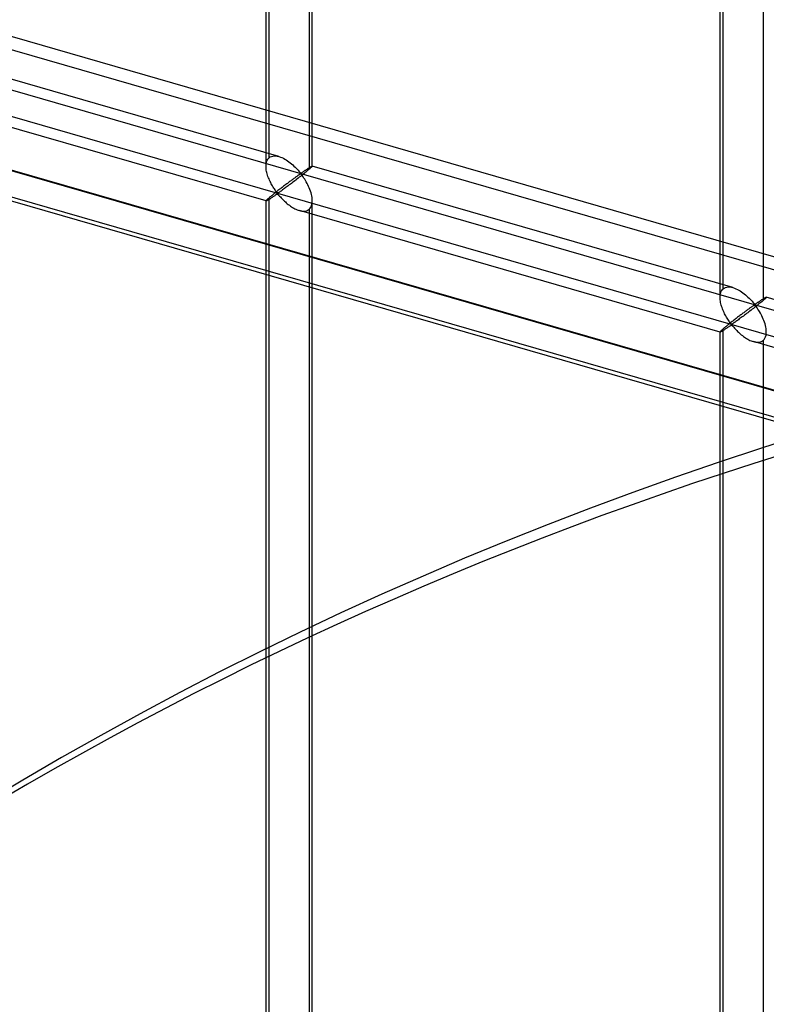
# Model space of a CAD drawing. Header units: millimetres. Extents: x -766 to 748, y -857 to 897.
# Tile 36 of 87: x -413 to -332, y 497 to 603. Entities that reach past the tile are written whole.
import ezdxf

# ---------------------------------------------------------------- set-up
doc = ezdxf.new("R2010")
doc.units = ezdxf.units.MM
doc.layers.add('MAIN-1', color=7, linetype='Continuous')
doc.layers.add('MAIN-2', color=7, linetype='Continuous')

msp = doc.modelspace()

# ---------------------------------------------------------------- linework, layer by layer
at = {"layer": 'MAIN-1'}
for p, q in [((497.56, 338.45), (-697.56, 683.45)), ((-680.24, 661.13), (480.24, 326.13))]:
    msp.add_line(p, q, dxfattribs=at)
at = {"layer": 'MAIN-2'}
for p, q in [((-385.74, 588.39), (-385.74, 780.36)), ((-386.07, 587.47), (-386.07, 780.02)), ((-381.41, 779.11), (-381.41, 587.14)), ((-381.07, 587.47), (-381.07, 780.02)), ((-337, 573.31), (-337, 765.86)), ((-336.66, 574.22), (-336.66, 766.19)), ((-332.33, 764.94), (-332.33, 572.97)), ((495.73, 337.54), (-690.73, 680.04)), ((482.74, 328.3), (-677.74, 663.3)), ((481.31, 328.63), (-674.83, 662.38)), ((-674.06, 658.93), (482.09, 325.18)), ((-384.68, 588.52), (-430.15, 601.65)), ((-431.4, 600.85), (746.4, 260.85)), ((697.56, 272.06), (-431.73, 598.06)), ((-386.07, 583.72), (-431.54, 596.84)), ((-385.62, 588.47), (-385.49, 588.53)), ((-385.49, 588.53), (-385.34, 588.57)), ((-385.34, 588.57), (-385.19, 588.59)), ((-385.19, 588.59), (-385.02, 588.59)), ((-385.02, 588.59), (-384.85, 588.56)), ((-384.85, 588.56), (-384.67, 588.52)), ((-384.67, 588.52), (-384.51, 588.46)), ((-386.07, 587.61), (-386.05, 587.74)), ((-386.07, 587.46), (-386.07, 587.61)), ((-386.07, 587.33), (-386.07, 587.46)), ((-386.05, 587.74), (-386.03, 587.88)), ((-386.03, 587.88), (-385.99, 588)), ((-385.99, 588), (-385.94, 588.11)), ((-385.94, 588.11), (-385.88, 588.22)), ((-385.88, 588.22), (-385.82, 588.31)), ((-385.82, 588.31), (-385.74, 588.39)), ((-385.74, 588.39), (-385.62, 588.47)), ((-384.51, 588.46), (-384.35, 588.4)), ((-384.35, 588.4), (-384.2, 588.33)), ((-384.2, 588.33), (-384.05, 588.25)), ((-384.05, 588.25), (-383.9, 588.15)), ((-383.9, 588.15), (-383.75, 588.06)), ((-383.75, 588.06), (-383.6, 587.95)), ((-383.6, 587.95), (-383.45, 587.84)), ((-383.45, 587.84), (-383.32, 587.73)), ((-383.32, 587.73), (-383.18, 587.61)), ((-383.18, 587.61), (-383.06, 587.49)), ((-383.06, 587.49), (-382.93, 587.38)), ((-381.21, 587.43), (-381.18, 587.44)), ((-381.18, 587.44), (-381.16, 587.45)), ((-381.16, 587.45), (-381.13, 587.46)), ((-381.13, 587.46), (-381.12, 587.47)), ((-381.12, 587.47), (-381.1, 587.48)), ((-381.1, 587.43), (-381.11, 587.41)), ((-381.1, 587.48), (-381.09, 587.48)), ((-381.08, 587.45), (-381.1, 587.43)), ((-381.09, 587.48), (-381.08, 587.48)), ((-381.08, 587.48), (-381.08, 587.48)), ((-381.08, 587.48), (-381.08, 587.48)), ((-381.08, 587.48), (-381.08, 587.48)), ((-381.08, 587.48), (-381.07, 587.48)), ((-335.6, 574.35), (-381.08, 587.48)), ((-381.07, 587.47), (-381.08, 587.47)), ((-381.08, 587.47), (-381.08, 587.45)), ((-381.07, 587.48), (-381.07, 587.48)), ((-381.07, 587.48), (-381.07, 587.47)), ((-386.05, 587.19), (-386.07, 587.33)), ((-386.04, 587.05), (-386.05, 587.19)), ((-386.01, 586.91), (-386.04, 587.05)), ((-385.98, 586.78), (-386.01, 586.91)), ((-385.94, 586.64), (-385.98, 586.78)), ((-385.9, 586.5), (-385.94, 586.64)), ((-385.86, 586.37), (-385.9, 586.5)), ((-382.93, 587.38), (-382.82, 587.26)), ((-382.82, 587.26), (-382.71, 587.14)), ((-382.75, 586.37), (-382.81, 586.33)), ((-382.69, 586.41), (-382.75, 586.37)), ((-382.71, 587.14), (-382.61, 587.03)), ((-382.64, 586.45), (-382.69, 586.41)), ((-382.58, 586.49), (-382.64, 586.45)), ((-382.61, 587.03), (-382.51, 586.93)), ((-382.53, 586.52), (-382.58, 586.49)), ((-382.48, 586.55), (-382.53, 586.52)), ((-382.51, 586.93), (-382.43, 586.83)), ((-382.44, 586.58), (-382.48, 586.55)), ((-382.35, 586.37), (-382.48, 586.27)), ((-382.39, 586.61), (-382.44, 586.58)), ((-382.43, 586.83), (-382.32, 586.74)), ((-382.32, 586.62), (-382.39, 586.61)), ((-382.23, 586.46), (-382.35, 586.37)), ((-382.32, 586.74), (-382.26, 586.75)), ((-382.22, 586.53), (-382.32, 586.62)), ((-382.26, 586.75), (-382.21, 586.77)), ((-382.11, 586.56), (-382.23, 586.46)), ((-382.14, 586.43), (-382.22, 586.53)), ((-382.21, 586.77), (-382.17, 586.8)), ((-382.17, 586.8), (-382.12, 586.83)), ((-382.06, 586.31), (-382.14, 586.43)), ((-382.12, 586.83), (-382.07, 586.86)), ((-381.99, 586.65), (-382.11, 586.56)), ((-382.07, 586.86), (-382.03, 586.9)), ((-382.03, 586.9), (-381.98, 586.93)), ((-381.88, 586.75), (-381.99, 586.65)), ((-381.98, 586.93), (-381.93, 586.96)), ((-381.93, 586.96), (-381.88, 586.99)), ((-381.88, 586.99), (-381.83, 587.03)), ((-381.77, 586.83), (-381.88, 586.75)), ((-381.83, 587.03), (-381.78, 587.06)), ((-381.78, 587.06), (-381.74, 587.09)), ((-381.67, 586.92), (-381.77, 586.83)), ((-381.74, 587.09), (-381.69, 587.12)), ((-381.69, 587.12), (-381.64, 587.16)), ((-381.58, 587), (-381.67, 586.92)), ((-381.64, 587.16), (-381.59, 587.19)), ((-381.59, 587.19), (-381.55, 587.22)), ((-381.49, 587.07), (-381.58, 587)), ((-381.55, 587.22), (-381.5, 587.25)), ((-381.5, 587.25), (-381.46, 587.27)), ((-381.41, 587.14), (-381.49, 587.07)), ((-381.46, 587.27), (-381.42, 587.3)), ((-381.42, 587.3), (-381.38, 587.33)), ((-381.35, 587.19), (-381.41, 587.14)), ((-381.38, 587.33), (-381.34, 587.35)), ((-381.3, 587.24), (-381.35, 587.19)), ((-381.34, 587.35), (-381.3, 587.37)), ((-381.3, 587.37), (-381.27, 587.39)), ((-381.25, 587.28), (-381.3, 587.24)), ((-381.27, 587.39), (-381.24, 587.41)), ((-381.21, 587.32), (-381.25, 587.28)), ((-381.24, 587.41), (-381.21, 587.43)), ((-381.17, 587.36), (-381.21, 587.32)), ((-381.14, 587.39), (-381.17, 587.36)), ((-381.11, 587.41), (-381.14, 587.39)), ((-385.81, 586.23), (-385.86, 586.37)), ((-385.75, 586.09), (-385.81, 586.23)), ((-385.69, 585.96), (-385.75, 586.09)), ((-385.63, 585.83), (-385.69, 585.96)), ((-385.57, 585.7), (-385.63, 585.83)), ((-385.51, 585.58), (-385.57, 585.7)), ((-385.44, 585.45), (-385.51, 585.58)), ((-385.37, 585.34), (-385.44, 585.45)), ((-385.31, 585.22), (-385.37, 585.34)), ((-384.17, 585.31), (-384.26, 585.24)), ((-384.09, 585.37), (-384.17, 585.31)), ((-384.01, 585.44), (-384.09, 585.37)), ((-383.92, 585.5), (-384.01, 585.44)), ((-383.84, 585.56), (-383.92, 585.5)), ((-383.76, 585.62), (-383.84, 585.56)), ((-383.67, 585.36), (-383.78, 585.28)), ((-383.68, 585.69), (-383.76, 585.62)), ((-383.6, 585.75), (-383.68, 585.69)), ((-383.56, 585.44), (-383.67, 585.36)), ((-383.52, 585.81), (-383.6, 585.75)), ((-383.44, 585.53), (-383.56, 585.44)), ((-383.44, 585.86), (-383.52, 585.81)), ((-383.36, 585.92), (-383.44, 585.86)), ((-383.33, 585.62), (-383.44, 585.53)), ((-383.29, 585.98), (-383.36, 585.92)), ((-383.21, 585.71), (-383.33, 585.62)), ((-383.21, 586.03), (-383.29, 585.98)), ((-383.14, 586.08), (-383.21, 586.03)), ((-383.09, 585.8), (-383.21, 585.71)), ((-383.07, 586.13), (-383.14, 586.08)), ((-382.97, 585.89), (-383.09, 585.8)), ((-383, 586.18), (-383.07, 586.13)), ((-382.94, 586.23), (-383, 586.18)), ((-382.85, 585.98), (-382.97, 585.89)), ((-382.87, 586.28), (-382.94, 586.23)), ((-382.81, 586.33), (-382.87, 586.28)), ((-382.73, 586.08), (-382.85, 585.98)), ((-382.6, 586.17), (-382.73, 586.08)), ((-382.48, 586.27), (-382.6, 586.17)), ((-381.98, 586.19), (-382.06, 586.31)), ((-381.89, 586.06), (-381.98, 586.19)), ((-381.8, 585.92), (-381.89, 586.06)), ((-381.72, 585.77), (-381.8, 585.92)), ((-381.63, 585.61), (-381.72, 585.77)), ((-381.55, 585.45), (-381.63, 585.61)), ((-381.47, 585.29), (-381.55, 585.45)), ((-385.49, 584.26), (-385.56, 584.21)), ((-385.42, 584.32), (-385.49, 584.26)), ((-385.35, 584.38), (-385.42, 584.32)), ((-385.27, 584.44), (-385.35, 584.38)), ((-385.24, 585.11), (-385.31, 585.22)), ((-385.2, 584.51), (-385.27, 584.44)), ((-385.17, 585.01), (-385.24, 585.11)), ((-385.23, 584.23), (-385.16, 584.27)), ((-385.12, 584.57), (-385.2, 584.51)), ((-385.1, 584.91), (-385.17, 585.01)), ((-385.16, 584.27), (-385.1, 584.32)), ((-385.03, 584.64), (-385.12, 584.57)), ((-385.04, 584.82), (-385.1, 584.91)), ((-385.1, 584.32), (-385.03, 584.36)), ((-384.97, 584.73), (-385.04, 584.82)), ((-384.95, 584.7), (-385.03, 584.64)), ((-385.03, 584.36), (-384.97, 584.4)), ((-384.91, 584.65), (-384.97, 584.73)), ((-384.97, 584.4), (-384.9, 584.44)), ((-384.86, 584.77), (-384.95, 584.7)), ((-384.83, 584.58), (-384.91, 584.65)), ((-384.9, 584.44), (-384.82, 584.46)), ((-384.78, 584.84), (-384.86, 584.77)), ((-384.74, 584.59), (-384.83, 584.58)), ((-384.82, 584.46), (-384.74, 584.39)), ((-384.69, 584.91), (-384.78, 584.84)), ((-384.67, 584.63), (-384.74, 584.59)), ((-384.74, 584.39), (-384.67, 584.31)), ((-384.6, 584.98), (-384.69, 584.91)), ((-384.6, 584.68), (-384.67, 584.63)), ((-384.67, 584.31), (-384.6, 584.23)), ((-384.52, 585.04), (-384.6, 584.98)), ((-384.53, 584.73), (-384.6, 584.68)), ((-384.45, 584.79), (-384.53, 584.73)), ((-384.43, 585.11), (-384.52, 585.04)), ((-384.37, 584.85), (-384.45, 584.79)), ((-384.34, 585.18), (-384.43, 585.11)), ((-384.28, 584.91), (-384.37, 584.85)), ((-384.26, 585.24), (-384.34, 585.18)), ((-384.19, 584.98), (-384.28, 584.91)), ((-384.09, 585.05), (-384.19, 584.98)), ((-383.99, 585.12), (-384.09, 585.05)), ((-383.89, 585.2), (-383.99, 585.12)), ((-383.78, 585.28), (-383.89, 585.2)), ((-381.4, 585.12), (-381.47, 585.29)), ((-381.33, 584.95), (-381.4, 585.12)), ((-381.27, 584.78), (-381.33, 584.95)), ((-381.21, 584.6), (-381.27, 584.78)), ((-381.17, 584.43), (-381.21, 584.6)), ((-381.13, 584.26), (-381.17, 584.43)), ((-381.1, 584.08), (-381.13, 584.26)), ((-386.05, 583.76), (-386.07, 583.74)), ((-386.07, 583.74), (-386.07, 583.72)), ((-386.07, 583.72), (-386.07, 583.72)), ((-386.07, 583.72), (-386.07, 583.72)), ((-386.07, 583.72), (-386.07, 583.72)), ((-386.07, 583.72), (-386.07, 583.72)), ((-386.07, 583.72), (-386.07, 583.72)), ((-386.07, 583.72), (-386.07, 583.72)), ((-386.07, 583.72), (-386.05, 583.72)), ((-386.07, 391.17), (-386.07, 583.72)), ((-386.03, 583.79), (-386.05, 583.76)), ((-386.05, 583.72), (-386.03, 583.72)), ((-385.99, 583.83), (-386.03, 583.79)), ((-386.03, 583.72), (-386.01, 583.73)), ((-386.01, 583.73), (-385.98, 583.75)), ((-385.94, 583.87), (-385.99, 583.83)), ((-385.98, 583.75), (-385.94, 583.77)), ((-385.88, 583.93), (-385.94, 583.87)), ((-385.94, 583.77), (-385.9, 583.79)), ((-385.9, 583.79), (-385.85, 583.82)), ((-385.82, 583.99), (-385.88, 583.93)), ((-385.85, 583.82), (-385.8, 583.85)), ((-385.74, 584.06), (-385.82, 583.99)), ((-385.8, 583.85), (-385.75, 583.88)), ((-385.75, 583.88), (-385.69, 583.92)), ((-385.68, 584.11), (-385.74, 584.06)), ((-385.74, 392.09), (-385.74, 584.06)), ((-385.69, 583.92), (-385.63, 583.96)), ((-385.62, 584.16), (-385.68, 584.11)), ((-385.63, 583.96), (-385.57, 584)), ((-385.56, 584.21), (-385.62, 584.16)), ((-385.57, 584), (-385.5, 584.04)), ((-385.5, 584.04), (-385.43, 584.09)), ((-385.43, 584.09), (-385.37, 584.13)), ((-385.37, 584.13), (-385.3, 584.18)), ((-385.3, 584.18), (-385.23, 584.23)), ((-384.6, 584.23), (-384.52, 584.15)), ((-384.52, 584.15), (-384.45, 584.06)), ((-384.45, 584.06), (-384.36, 583.97)), ((-384.36, 583.97), (-384.27, 583.88)), ((-384.27, 583.88), (-384.18, 583.79)), ((-384.18, 583.79), (-384.08, 583.7)), ((-384.08, 583.7), (-383.98, 583.61)), ((-383.98, 583.61), (-383.88, 583.51)), ((-383.88, 583.51), (-383.78, 583.42)), ((-383.78, 583.42), (-383.67, 583.34)), ((-383.67, 583.34), (-383.55, 583.25)), ((-383.55, 583.25), (-383.44, 583.17)), ((-381.22, 583.05), (-381.15, 583.2)), ((-381.15, 583.2), (-381.11, 583.36)), ((-381.11, 583.36), (-381.08, 583.54)), ((-381.08, 583.91), (-381.1, 584.08)), ((-381.07, 583.74), (-381.08, 583.91)), ((-381.08, 583.54), (-381.07, 583.74)), ((-381.07, 391.17), (-381.07, 583.72)), ((-383.44, 583.17), (-383.32, 583.09)), ((-383.32, 583.09), (-383.2, 583.01)), ((-383.2, 583.01), (-383.08, 582.94)), ((-383.08, 582.94), (-382.96, 582.88)), ((-382.96, 582.88), (-382.84, 582.82)), ((-382.84, 582.82), (-382.72, 582.77)), ((-382.72, 582.77), (-382.6, 582.72)), ((-382.6, 582.72), (-382.47, 582.68)), ((-382.47, 582.68), (-382.34, 582.64)), ((-336.99, 569.55), (-382.47, 582.68)), ((-382.34, 582.64), (-382.2, 582.62)), ((-382.2, 582.62), (-382.07, 582.61)), ((-382.07, 582.61), (-381.94, 582.61)), ((-381.94, 582.61), (-381.82, 582.62)), ((-381.82, 582.62), (-381.7, 582.65)), ((-381.7, 582.65), (-381.6, 582.69)), ((-381.6, 582.69), (-381.5, 582.74)), ((-381.5, 582.74), (-381.41, 582.81)), ((-381.41, 582.81), (-381.31, 582.92)), ((-381.41, 582.81), (-381.41, 390.84)), ((-381.31, 582.92), (-381.22, 583.05)), ((-336.98, 573.58), (-336.95, 573.71)), ((-336.95, 573.71), (-336.92, 573.83)), ((-336.92, 573.83), (-336.87, 573.95)), ((-336.87, 573.95), (-336.81, 574.05)), ((-336.81, 574.05), (-336.74, 574.14)), ((-336.74, 574.14), (-336.66, 574.22)), ((-336.66, 574.22), (-336.55, 574.3)), ((-336.55, 574.3), (-336.41, 574.37)), ((-336.41, 574.37), (-336.27, 574.41)), ((-336.27, 574.41), (-336.11, 574.42)), ((-336.11, 574.42), (-335.95, 574.42)), ((-335.95, 574.42), (-335.77, 574.39)), ((-335.77, 574.39), (-335.6, 574.35)), ((-335.6, 574.35), (-335.44, 574.3)), ((-335.44, 574.3), (-335.28, 574.23)), ((-335.28, 574.23), (-335.13, 574.16)), ((-335.13, 574.16), (-334.97, 574.08)), ((-334.97, 574.08), (-334.82, 573.99)), ((-334.82, 573.99), (-334.67, 573.89)), ((-334.67, 573.89), (-334.52, 573.78)), ((-334.52, 573.78), (-334.38, 573.67)), ((-334.38, 573.67), (-334.24, 573.56)), ((-337, 573.29), (-336.99, 573.44)), ((-336.99, 573.16), (-337, 573.29)), ((-336.99, 573.44), (-336.98, 573.58)), ((-336.98, 573.02), (-336.99, 573.16)), ((-336.96, 572.88), (-336.98, 573.02)), ((-336.94, 572.75), (-336.96, 572.88)), ((-336.9, 572.61), (-336.94, 572.75)), ((-336.87, 572.47), (-336.9, 572.61)), ((-334.24, 573.56), (-334.11, 573.44)), ((-334.11, 573.44), (-333.98, 573.33)), ((-333.98, 573.33), (-333.86, 573.21)), ((-333.86, 573.21), (-333.74, 573.09)), ((-333.74, 573.09), (-333.63, 572.98)), ((-333.63, 572.98), (-333.53, 572.87)), ((-333.53, 572.87), (-333.44, 572.76)), ((-333.44, 572.76), (-333.35, 572.66)), ((-333.35, 572.66), (-333.25, 572.58)), ((-333.25, 572.58), (-333.18, 572.58)), ((-333.18, 572.58), (-333.14, 572.61)), ((-333.14, 572.61), (-333.09, 572.64)), ((-333.09, 572.64), (-333.05, 572.67)), ((-333.05, 572.67), (-333, 572.7)), ((-333, 572.7), (-332.95, 572.73)), ((-332.95, 572.73), (-332.9, 572.76)), ((-332.81, 572.58), (-332.92, 572.49)), ((-332.9, 572.76), (-332.86, 572.79)), ((-332.86, 572.79), (-332.81, 572.83)), ((-332.81, 572.83), (-332.76, 572.86)), ((-332.7, 572.67), (-332.81, 572.58)), ((-332.76, 572.86), (-332.71, 572.89)), ((-332.71, 572.89), (-332.66, 572.93)), ((-332.6, 572.75), (-332.7, 572.67)), ((-332.66, 572.93), (-332.61, 572.96)), ((-332.61, 572.96), (-332.57, 572.99)), ((-332.5, 572.83), (-332.6, 572.75)), ((-332.57, 572.99), (-332.52, 573.02)), ((-332.52, 573.02), (-332.47, 573.05)), ((-332.41, 572.9), (-332.5, 572.83)), ((-332.47, 573.05), (-332.43, 573.08)), ((-332.43, 573.08), (-332.39, 573.11)), ((-332.33, 572.97), (-332.41, 572.9)), ((-332.39, 573.11), (-332.34, 573.13)), ((-332.34, 573.13), (-332.3, 573.16)), ((-332.28, 573.02), (-332.33, 572.97)), ((-332.3, 573.16), (-332.26, 573.18)), ((-332.22, 573.07), (-332.28, 573.02)), ((-332.26, 573.18), (-332.23, 573.21)), ((-332.23, 573.21), (-332.19, 573.23)), ((-332.17, 573.11), (-332.22, 573.07)), ((-332.19, 573.23), (-332.16, 573.24)), ((-332.13, 573.15), (-332.17, 573.11)), ((-332.16, 573.24), (-332.13, 573.26)), ((-332.13, 573.26), (-332.11, 573.28)), ((-332.1, 573.19), (-332.13, 573.15)), ((-332.11, 573.28), (-332.08, 573.29)), ((-332.06, 573.22), (-332.1, 573.19)), ((-332.08, 573.29), (-332.06, 573.3)), ((-332.06, 573.3), (-332.04, 573.31)), ((-332.04, 573.25), (-332.06, 573.22)), ((-332.04, 573.31), (-332.03, 573.31)), ((-332.02, 573.27), (-332.04, 573.25)), ((-332.03, 573.31), (-332.01, 573.31)), ((-332.01, 573.29), (-332.02, 573.27)), ((-332.01, 573.31), (-332, 573.31)), ((-332, 573.3), (-332.01, 573.29)), ((-332, 573.31), (-332, 573.31)), ((-332, 573.31), (-332, 573.31)), ((-332, 573.31), (-332, 573.31)), ((-332, 573.31), (-332, 573.31)), ((-332, 573.31), (-332, 573.31)), ((-332, 573.31), (-332, 573.31)), ((-332, 573.31), (-332, 573.3)), ((-286.53, 560.19), (-332, 573.31)), ((-336.83, 572.34), (-336.87, 572.47)), ((-336.78, 572.2), (-336.83, 572.34)), ((-336.73, 572.06), (-336.78, 572.2)), ((-336.68, 571.93), (-336.73, 572.06)), ((-336.62, 571.79), (-336.68, 571.93)), ((-336.56, 571.66), (-336.62, 571.79)), ((-336.5, 571.53), (-336.56, 571.66)), ((-336.43, 571.41), (-336.5, 571.53)), ((-334.6, 571.52), (-334.68, 571.46)), ((-334.52, 571.58), (-334.6, 571.52)), ((-334.44, 571.64), (-334.52, 571.58)), ((-334.36, 571.7), (-334.44, 571.64)), ((-334.29, 571.75), (-334.36, 571.7)), ((-334.21, 571.81), (-334.29, 571.75)), ((-334.13, 571.54), (-334.25, 571.45)), ((-334.14, 571.86), (-334.21, 571.81)), ((-334.07, 571.92), (-334.14, 571.86)), ((-334.01, 571.63), (-334.13, 571.54)), ((-334, 571.97), (-334.07, 571.92)), ((-333.89, 571.72), (-334.01, 571.63)), ((-333.93, 572.02), (-334, 571.97)), ((-333.86, 572.07), (-333.93, 572.02)), ((-333.77, 571.82), (-333.89, 571.72)), ((-333.8, 572.11), (-333.86, 572.07)), ((-333.74, 572.16), (-333.8, 572.11)), ((-333.65, 571.91), (-333.77, 571.82)), ((-333.68, 572.2), (-333.74, 572.16)), ((-333.62, 572.24), (-333.68, 572.2)), ((-333.53, 572.01), (-333.65, 571.91)), ((-333.56, 572.28), (-333.62, 572.24)), ((-333.51, 572.32), (-333.56, 572.28)), ((-333.4, 572.1), (-333.53, 572.01)), ((-333.46, 572.36), (-333.51, 572.32)), ((-333.41, 572.39), (-333.46, 572.36)), ((-333.36, 572.42), (-333.41, 572.39)), ((-333.28, 572.2), (-333.4, 572.1)), ((-333.31, 572.44), (-333.36, 572.42)), ((-333.25, 572.45), (-333.31, 572.44)), ((-333.16, 572.3), (-333.28, 572.2)), ((-333.15, 572.36), (-333.25, 572.45)), ((-333.04, 572.39), (-333.16, 572.3)), ((-333.07, 572.26), (-333.15, 572.36)), ((-332.99, 572.15), (-333.07, 572.26)), ((-332.92, 572.49), (-333.04, 572.39)), ((-332.9, 572.02), (-332.99, 572.15)), ((-332.82, 571.89), (-332.9, 572.02)), ((-332.73, 571.75), (-332.82, 571.89)), ((-332.64, 571.6), (-332.73, 571.75)), ((-332.56, 571.45), (-332.64, 571.6)), ((-336.37, 571.29), (-336.43, 571.41)), ((-336.3, 571.17), (-336.37, 571.29)), ((-336.23, 571.05), (-336.3, 571.17)), ((-336.16, 570.94), (-336.23, 571.05)), ((-336.09, 570.84), (-336.16, 570.94)), ((-336.04, 570.4), (-336.12, 570.34)), ((-336.03, 570.74), (-336.09, 570.84)), ((-335.96, 570.47), (-336.04, 570.4)), ((-335.96, 570.65), (-336.03, 570.74)), ((-335.9, 570.56), (-335.96, 570.65)), ((-335.88, 570.54), (-335.96, 570.47)), ((-335.83, 570.48), (-335.9, 570.56)), ((-335.79, 570.6), (-335.88, 570.54)), ((-335.76, 570.41), (-335.83, 570.48)), ((-335.7, 570.67), (-335.79, 570.6)), ((-335.67, 570.43), (-335.76, 570.41)), ((-335.62, 570.74), (-335.7, 570.67)), ((-335.6, 570.47), (-335.67, 570.43)), ((-335.53, 570.81), (-335.62, 570.74)), ((-335.53, 570.51), (-335.6, 570.47)), ((-335.44, 570.88), (-335.53, 570.81)), ((-335.45, 570.57), (-335.53, 570.51)), ((-335.38, 570.62), (-335.45, 570.57)), ((-335.36, 570.94), (-335.44, 570.88)), ((-335.29, 570.68), (-335.38, 570.62)), ((-335.27, 571.01), (-335.36, 570.94)), ((-335.2, 570.75), (-335.29, 570.68)), ((-335.18, 571.08), (-335.27, 571.01)), ((-335.11, 570.81), (-335.2, 570.75)), ((-335.1, 571.14), (-335.18, 571.08)), ((-335.01, 570.88), (-335.11, 570.81)), ((-335.02, 571.21), (-335.1, 571.14)), ((-334.93, 571.27), (-335.02, 571.21)), ((-334.92, 570.96), (-335.01, 570.88)), ((-334.85, 571.33), (-334.93, 571.27)), ((-334.81, 571.03), (-334.92, 570.96)), ((-334.77, 571.4), (-334.85, 571.33)), ((-334.71, 571.11), (-334.81, 571.03)), ((-334.68, 571.46), (-334.77, 571.4)), ((-334.6, 571.19), (-334.71, 571.11)), ((-334.48, 571.28), (-334.6, 571.19)), ((-334.37, 571.36), (-334.48, 571.28)), ((-334.25, 571.45), (-334.37, 571.36)), ((-332.48, 571.29), (-332.56, 571.45)), ((-332.4, 571.12), (-332.48, 571.29)), ((-332.33, 570.95), (-332.4, 571.12)), ((-332.26, 570.78), (-332.33, 570.95)), ((-332.2, 570.61), (-332.26, 570.78)), ((-332.14, 570.44), (-332.2, 570.61)), ((-332.09, 570.26), (-332.14, 570.44)), ((-336.99, 569.57), (-337, 569.56)), ((-337, 569.56), (-337, 569.55)), ((-337, 377.01), (-337, 569.56)), ((-337, 569.55), (-337, 569.55)), ((-337, 569.55), (-336.99, 569.55)), ((-336.98, 569.59), (-336.99, 569.57)), ((-336.99, 569.55), (-336.99, 569.55)), ((-336.99, 569.55), (-336.99, 569.55)), ((-336.99, 569.55), (-336.99, 569.55)), ((-336.99, 569.55), (-336.98, 569.55)), ((-336.95, 569.62), (-336.98, 569.59)), ((-336.98, 569.55), (-336.96, 569.56)), ((-336.96, 569.56), (-336.93, 569.57)), ((-336.92, 569.66), (-336.95, 569.62)), ((-336.93, 569.57), (-336.9, 569.58)), ((-336.87, 569.71), (-336.92, 569.66)), ((-336.9, 569.58), (-336.86, 569.6)), ((-336.81, 569.76), (-336.87, 569.71)), ((-336.86, 569.6), (-336.82, 569.63)), ((-336.82, 569.63), (-336.78, 569.65)), ((-336.74, 569.82), (-336.81, 569.76)), ((-336.78, 569.65), (-336.73, 569.68)), ((-336.66, 569.89), (-336.74, 569.82)), ((-336.73, 569.68), (-336.67, 569.72)), ((-336.67, 569.72), (-336.61, 569.75)), ((-336.61, 569.94), (-336.66, 569.89)), ((-336.66, 377.92), (-336.66, 569.89)), ((-336.55, 569.99), (-336.61, 569.94)), ((-336.61, 569.75), (-336.55, 569.79)), ((-336.48, 570.04), (-336.55, 569.99)), ((-336.55, 569.79), (-336.49, 569.83)), ((-336.49, 569.83), (-336.43, 569.88)), ((-336.42, 570.1), (-336.48, 570.04)), ((-336.43, 569.88), (-336.36, 569.92)), ((-336.35, 570.16), (-336.42, 570.1)), ((-336.36, 569.92), (-336.29, 569.97)), ((-336.28, 570.21), (-336.35, 570.16)), ((-336.29, 569.97), (-336.22, 570.01)), ((-336.2, 570.28), (-336.28, 570.21)), ((-336.22, 570.01), (-336.16, 570.06)), ((-336.12, 570.34), (-336.2, 570.28)), ((-336.16, 570.06), (-336.09, 570.1)), ((-336.09, 570.1), (-336.02, 570.15)), ((-336.02, 570.15), (-335.96, 570.19)), ((-335.96, 570.19), (-335.89, 570.23)), ((-335.89, 570.23), (-335.83, 570.27)), ((-335.83, 570.27), (-335.75, 570.29)), ((-335.75, 570.29), (-335.66, 570.22)), ((-335.66, 570.22), (-335.59, 570.15)), ((-335.59, 570.15), (-335.52, 570.07)), ((-335.52, 570.07), (-335.45, 569.98)), ((-335.45, 569.98), (-335.37, 569.9)), ((-335.37, 569.9), (-335.29, 569.81)), ((-335.29, 569.81), (-335.2, 569.72)), ((-335.2, 569.72), (-335.11, 569.62)), ((-335.11, 569.62), (-335.01, 569.53)), ((-335.01, 569.53), (-334.91, 569.44)), ((-334.91, 569.44), (-334.81, 569.35)), ((-334.81, 569.35), (-334.7, 569.26)), ((-332.05, 570.09), (-332.09, 570.26)), ((-332.03, 569.92), (-332.05, 570.09)), ((-332.01, 569.74), (-332.03, 569.92)), ((-332.03, 569.2), (-332.01, 569.38)), ((-332, 569.57), (-332.01, 569.74)), ((-332.01, 569.38), (-332, 569.57)), ((-334.7, 569.26), (-334.59, 569.17)), ((-334.59, 569.17), (-334.48, 569.08)), ((-334.48, 569.08), (-334.36, 569)), ((-334.36, 569), (-334.25, 568.92)), ((-334.25, 568.92), (-334.13, 568.85)), ((-334.13, 568.85), (-334.01, 568.78)), ((-334.01, 568.78), (-333.89, 568.71)), ((-333.89, 568.71), (-333.77, 568.65)), ((-333.77, 568.65), (-333.65, 568.6)), ((-333.65, 568.6), (-333.52, 568.55)), ((-333.52, 568.55), (-333.4, 568.51)), ((-333.4, 568.51), (-333.26, 568.48)), ((-287.92, 555.38), (-333.39, 568.51)), ((-333.26, 568.48), (-333.13, 568.45)), ((-333.13, 568.45), (-332.99, 568.44)), ((-332.99, 568.44), (-332.87, 568.44)), ((-332.87, 568.44), (-332.74, 568.45)), ((-332.74, 568.45), (-332.63, 568.48)), ((-332.63, 568.48), (-332.52, 568.52)), ((-332.52, 568.52), (-332.42, 568.58)), ((-332.42, 568.58), (-332.33, 568.64)), ((-332.33, 568.64), (-332.23, 568.75)), ((-332.33, 568.64), (-332.33, 376.67)), ((-332.23, 568.75), (-332.15, 568.88)), ((-332.15, 568.88), (-332.08, 569.03)), ((-332.08, 569.03), (-332.03, 569.2))]:
    msp.add_line(p, q, dxfattribs=at)
for centre, major_axis, start_param, end_param in [((-29.1, -25.2), (-438.62, 506.47), -2.427868, 0), ((-31.6, -27.37), (438.62, -506.47), 1.42016, 3.141593)]:
    msp.add_ellipse(centre, major_axis=major_axis, ratio=0.75, start_param=start_param, end_param=end_param, dxfattribs=at)

doc.saveas('drawing.dxf')
